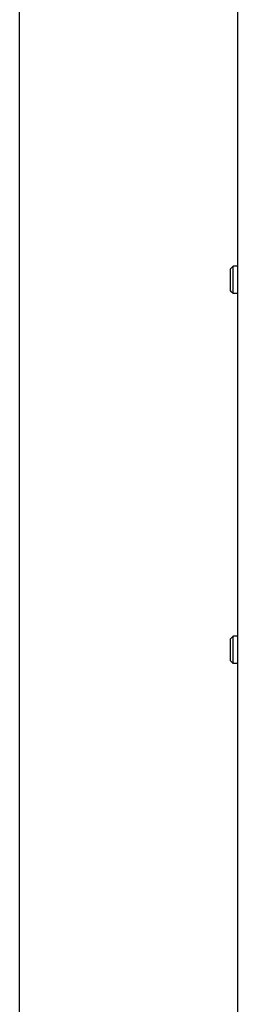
# Model space of a CAD drawing. Header units: millimetres. Extents: x 0 to 1500, y 0 to 1200.
# Tile 14 of 38: x 0 to 32, y 534 to 677. Entities that reach past the tile are written whole.
import ezdxf

# ---------------------------------------------------------------- set-up
doc = ezdxf.new("R2010")
doc.units = ezdxf.units.MM
doc.header["$LTSCALE"] = 82.5
doc.layers.get('0').update_dxf_attribs({"linetype": 'CONTINUOUS'})
doc.layers.add('002_AXIS', color=7, linetype='CONTINUOUS')

msp = doc.modelspace()

# ---------------------------------------------------------------- linework, layer by layer
at = {"color": 7, "linetype": 'CONTINUOUS'}
for p, q in [((0, 0), (0, 1200)), ((31.84, 725.31), (31.84, 485.36))]:
    msp.add_line(p, q, dxfattribs=at)
at = {"layer": '002_AXIS', "color": 7, "linetype": 'CONTINUOUS'}
for p, q in [((31.22, 641.36), (30.84, 640.98)), ((31.22, 637.36), (31.22, 641.36)), ((31.84, 641.36), (31.22, 641.36)), ((30.84, 637.74), (30.84, 640.98)), ((31.22, 637.36), (30.84, 637.74)), ((31.84, 637.36), (31.22, 637.36)), ((31.24, 587.36), (30.84, 586.96)), ((30.84, 583.76), (30.84, 586.96)), ((31.24, 583.36), (31.24, 587.36)), ((31.84, 587.36), (31.24, 587.36)), ((31.24, 583.36), (30.84, 583.76)), ((31.84, 583.36), (31.24, 583.36))]:
    msp.add_line(p, q, dxfattribs=at)

doc.saveas('drawing.dxf')
